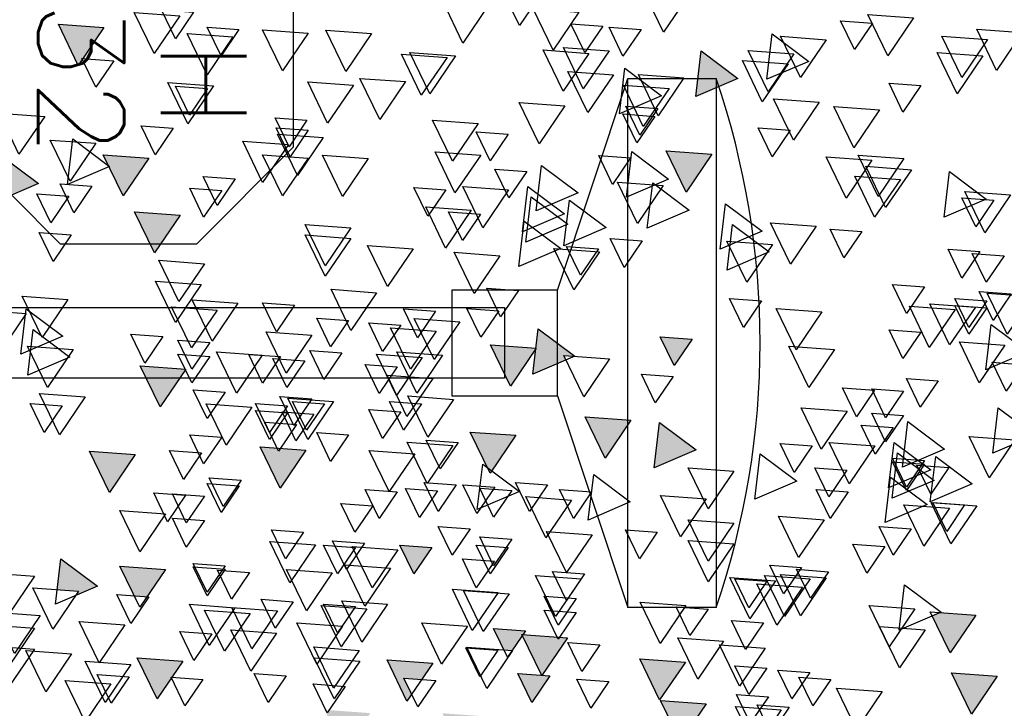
# Model space of a CAD drawing. Header units: millimetres. Extents: x 4617 to 4884, y 1258 to 1784.
# Tile 115 of 256: x 4726.584 to 4727.701, y 1391.06 to 1391.841. Entities that reach past the tile are written whole.
import ezdxf
from ezdxf.enums import TextEntityAlignment as Align

# ---------------------------------------------------------------- set-up
doc = ezdxf.new("R2010")
doc.units = ezdxf.units.MM
doc.header["$LTSCALE"] = 0.4
for name, color, linetype in [('00 AC - ABERTURAS ALUMINIO - HATCH', 254, 'Continuous'), ('00 AC - ABERTURAS ALUMINIO - TIPO', 3, 'Continuous'), ('A HERRERÍA', 4, 'Continuous'), ('A VEGETACIÓN', 253, 'Continuous'), ('LÁMINA', 1, 'Continuous')]:
    doc.layers.add(name, color=color, linetype=linetype)
doc.styles.add('ROMANS', font='romans', dxfattribs={"height": 2})

# ---------------------------------------------------------------- blocks, each defined once
blk = doc.blocks.new('ARB')
at = {"layer": 'LÁMINA'}
h = blk.add_hatch(color=254, dxfattribs=at)
h.paths.add_polyline_path([(3288.9164, 1398.6733), (3288.9133, 1398.6668), (3288.9457, 1398.619), (3288.974, 1398.6775)])
h.paths.add_polyline_path([(3288.9251, 1398.5926), (3288.9506, 1398.555), (3288.9704, 1398.596)])
h.paths.add_polyline_path([(3289.0814, 1398.658), (3289.1179, 1398.6043), (3289.1462, 1398.6627)])
h.paths.add_polyline_path([(3289.0175, 1398.5743), (3289.054, 1398.5206), (3289.0822, 1398.579)])
h.paths.add_polyline_path([(3288.9695, 1398.2943), (3289.006, 1398.2406), (3289.0261, 1398.2821), (3289.0252, 1398.2825), (3289.0268, 1398.2837), (3289.0343, 1398.299)])
h.paths.add_polyline_path([(3288.9247, 1398.2135), (3288.9612, 1398.1598), (3288.9895, 1398.2183)])
h.paths.add_polyline_path([(3288.9178, 1397.9953), (3288.9174, 1397.9944), (3288.9533, 1397.9415), (3288.9816, 1398)])
h.paths.add_polyline_path([(3288.9887, 1397.8739), (3289.0252, 1397.8202), (3289.0534, 1397.8787)])
h.paths.add_polyline_path([(3289.0421, 1397.6874), (3289.0737, 1397.6738), (3289.0693, 1397.6802), (3289.0993, 1397.6824), (3289.0941, 1397.7263)])
h.paths.add_polyline_path([(3288.9456, 1397.7112), (3288.972, 1397.6724), (3288.9899, 1397.6737), (3289.0103, 1397.7159)])
h.paths.add_polyline_path([(3288.9485, 1397.4959), (3288.985, 1397.4422), (3289.0121, 1397.4983), (3289.0107, 1397.5004)])
h.paths.add_polyline_path([(3288.921, 1397.5813), (3288.9365, 1397.5586), (3288.9379, 1397.5587), (3288.9373, 1397.5574), (3288.9575, 1397.5276), (3288.9858, 1397.5861)])
h.paths.add_polyline_path([(3289.2242, 1398.1156), (3289.2261, 1398.1148), (3289.2282, 1398.1149), (3289.2278, 1398.114), (3289.243, 1398.1075), (3289.2466, 1398.1102), (3289.2472, 1398.1057), (3289.2838, 1398.09), (3289.2761, 1398.1545)])
h.paths.add_polyline_path([(3289.1946, 1398.3774), (3289.2311, 1398.3237), (3289.2594, 1398.3822)])
h.paths.add_polyline_path([(3289.1257, 1398.2583), (3289.1854, 1398.2328), (3289.1777, 1398.2972)])
h.paths.add_polyline_path([(3289.033, 1398.4793), (3289.0628, 1398.4354), (3289.0644, 1398.4355), (3289.0637, 1398.4341), (3289.0695, 1398.4256), (3289.0977, 1398.4841)])
h.paths.add_polyline_path([(3288.6447, 1399.0621), (3288.6809, 1399.0089), (3288.6815, 1399.0089), (3288.7095, 1399.0669)])
h.paths.add_polyline_path([(3288.3059, 1398.802), (3288.3424, 1398.7483), (3288.3707, 1398.8068)])
h.paths.add_polyline_path([(3288.2314, 1398.7077), (3288.2679, 1398.654), (3288.2962, 1398.7125)])
h.paths.add_polyline_path([(3288.2609, 1398.7668), (3288.2974, 1398.7131), (3288.3257, 1398.7715)])
h.paths.add_polyline_path([(3288.2602, 1398.847), (3288.2967, 1398.7933), (3288.3249, 1398.8517)])
h.paths.add_polyline_path([(3288.2496, 1398.9396), (3288.2503, 1398.9384), (3288.2568, 1398.9389), (3288.254, 1398.9331), (3288.286, 1398.8859), (3288.3143, 1398.9444)])
h.paths.add_polyline_path([(3288.1337, 1398.4073), (3288.1934, 1398.3817), (3288.1857, 1398.4462)])
h.paths.add_polyline_path([(3288.1708, 1398.2997), (3288.2073, 1398.246), (3288.2356, 1398.3045)])
h.paths.add_polyline_path([(3288.1988, 1398.0378), (3288.2243, 1398.0002), (3288.2441, 1398.0411)])
h.paths.add_polyline_path([(3288.1928, 1397.8806), (3288.2524, 1397.8551), (3288.2448, 1397.9195)])
h.paths.add_polyline_path([(3288.2855, 1397.9228), (3288.322, 1397.8691), (3288.3502, 1397.9276)])
h.paths.add_polyline_path([(3288.1787, 1397.5208), (3288.2096, 1397.4754), (3288.2196, 1397.4762), (3288.2435, 1397.5256)])
h.paths.add_polyline_path([(3288.2196, 1397.4762), (3288.2152, 1397.4671), (3288.2096, 1397.4754), (3288.2026, 1397.4749), (3288.2391, 1397.4212), (3288.2673, 1397.4797)])
h.paths.add_polyline_path([(3288.2082, 1397.5799), (3288.2447, 1397.5262), (3288.273, 1397.5847)])
h.paths.add_polyline_path([(3288.3017, 1397.4027), (3288.3382, 1397.349), (3288.3659, 1397.4062), (3288.3651, 1397.4074)])
h.paths.add_polyline_path([(3287.974, 1396.8871), (3288.0105, 1396.8334), (3288.0387, 1396.8918)])
h = blk.add_hatch(color=254, dxfattribs=at)
h.paths.add_polyline_path([(3288.4123, 1397.5612), (3288.412, 1397.5607), (3288.4117, 1397.5611), (3288.4005, 1397.5603), (3288.4261, 1397.5227), (3288.4458, 1397.5636)])
h.paths.add_polyline_path([(3288.3901, 1397.6154), (3288.3886, 1397.6125), (3288.3868, 1397.6152), (3288.3755, 1397.6144), (3288.4117, 1397.5611), (3288.4123, 1397.5612), (3288.4395, 1397.6176), (3288.4386, 1397.619)])
h.paths.add_polyline_path([(3288.435, 1397.6243), (3288.4386, 1397.619), (3288.4403, 1397.6191), (3288.4395, 1397.6176), (3288.4541, 1397.5961), (3288.4655, 1397.597), (3288.4803, 1397.6276)])
h.paths.add_polyline_path([(3288.488, 1397.5026), (3288.5245, 1397.4489), (3288.5527, 1397.5073)])
h.paths.add_polyline_path([(3288.5474, 1397.3997), (3288.5729, 1397.3622), (3288.5927, 1397.4031)])
h.paths.add_polyline_path([(3288.518, 1397.3619), (3288.5435, 1397.3243), (3288.5633, 1397.3652)])
h.paths.add_polyline_path([(3288.4288, 1397.4007), (3288.4279, 1397.3989), (3288.4633, 1397.3469), (3288.4915, 1397.4054)])
h.paths.add_polyline_path([(3288.4346, 1397.324), (3288.4711, 1397.2703), (3288.4964, 1397.3226), (3288.4926, 1397.3282)])
h.paths.add_polyline_path([(3288.4153, 1397.2521), (3288.4365, 1397.2209), (3288.4442, 1397.2214), (3288.4606, 1397.2554)])
h.paths.add_polyline_path([(3288.4365, 1397.2209), (3288.4014, 1397.2183), (3288.4168, 1397.1956), (3288.4183, 1397.1957), (3288.4176, 1397.1943), (3288.4379, 1397.1646), (3288.4661, 1397.223), (3288.4442, 1397.2214), (3288.4408, 1397.2145)])
h.paths.add_polyline_path([(3288.5744, 1397.2864), (3288.6341, 1397.2609), (3288.6264, 1397.3253)])
h.paths.add_polyline_path([(3288.5527, 1397.2157), (3288.5892, 1397.162), (3288.6174, 1397.2204)])
h.paths.add_polyline_path([(3288.6265, 1397.2107), (3288.663, 1397.157), (3288.6912, 1397.2155)])
h.paths.add_polyline_path([(3288.6367, 1397.393), (3288.6623, 1397.3554), (3288.682, 1397.3963)])
h.paths.add_polyline_path([(3288.5822, 1397.4833), (3288.5917, 1397.4693), (3288.6033, 1397.4701), (3288.5983, 1397.4597), (3288.6187, 1397.4296), (3288.6469, 1397.4881)])
h.paths.add_polyline_path([(3288.5667, 1397.5783), (3288.5823, 1397.5553), (3288.6076, 1397.5572), (3288.5965, 1397.5344), (3288.6032, 1397.5246), (3288.6314, 1397.583)])
h.paths.add_polyline_path([(3288.5678, 1397.7424), (3288.5934, 1397.7048), (3288.6131, 1397.7458)])
h.paths.add_polyline_path([(3288.6553, 1397.5075), (3288.6918, 1397.4538), (3288.72, 1397.5123), (3288.7184, 1397.5121), (3288.7164, 1397.508), (3288.7138, 1397.5118)])
h.paths.add_polyline_path([(3288.7063, 1397.2857), (3288.6953, 1397.2775), (3288.7182, 1397.2438), (3288.7306, 1397.2385), (3288.7337, 1397.2448), (3288.7286, 1397.2874)])
h.paths.add_polyline_path([(3288.7438, 1397.3814), (3288.7803, 1397.3277), (3288.8086, 1397.3861)])
h.paths.add_polyline_path([(3288.7286, 1397.2874), (3288.7337, 1397.2448), (3288.7552, 1397.2893)])
h.paths.add_polyline_path([(3288.7873, 1397.8832), (3288.7853, 1397.879), (3288.7826, 1397.8829), (3288.7468, 1397.8803), (3288.7833, 1397.8266), (3288.8116, 1397.885)])
h.paths.add_polyline_path([(3288.4486, 1397.9013), (3288.4829, 1397.8509), (3288.4889, 1397.8554), (3288.5134, 1397.906)])
h.paths.add_polyline_path([(3288.4203, 1398.0248), (3288.4204, 1398.0239), (3288.4563, 1397.9711), (3288.4846, 1398.0295)])
h.paths.add_polyline_path([(3288.4198, 1398.0247), (3288.4203, 1398.0248), (3288.417, 1398.0524), (3288.365, 1398.0135), (3288.3657, 1398.0132), (3288.3805, 1398.0143), (3288.3775, 1398.0082), (3288.4247, 1397.988), (3288.4204, 1398.0239)])
h.paths.add_polyline_path([(3287.7961, 1397.6465), (3287.8326, 1397.5928), (3287.8579, 1397.6451), (3287.8461, 1397.6502)])
h.paths.add_polyline_path([(3287.7658, 1397.5598), (3287.8023, 1397.5061), (3287.8306, 1397.5645)])
h.paths.add_polyline_path([(3287.7666, 1397.4438), (3287.8263, 1397.4182), (3287.8186, 1397.4827)])
h.paths.add_polyline_path([(3287.804, 1397.4041), (3287.8405, 1397.3504), (3287.8688, 1397.4089)])
h.paths.add_polyline_path([(3287.8362, 1397.335), (3287.8727, 1397.2813), (3287.901, 1397.3397)])
h.paths.add_polyline_path([(3287.9241, 1397.4585), (3287.9793, 1397.4349), (3287.9589, 1397.4649), (3287.9798, 1397.4665), (3287.9761, 1397.4974), (3287.9692, 1397.4923), (3287.9655, 1397.4845), (3287.9632, 1397.4878)])
h.paths.add_polyline_path([(3287.9153, 1397.2612), (3287.9189, 1397.2559), (3287.9206, 1397.2561), (3287.9199, 1397.2545), (3287.9344, 1397.2331), (3287.9458, 1397.2339), (3287.9606, 1397.2646)])
h.paths.add_polyline_path([(3287.8559, 1397.2513), (3287.8921, 1397.1981), (3287.8926, 1397.1981), (3287.9199, 1397.2545), (3287.9189, 1397.2559)])
h.paths.add_polyline_path([(3287.8926, 1397.1981), (3287.8924, 1397.1976), (3287.8921, 1397.1981), (3287.8809, 1397.1973), (3287.9064, 1397.1597), (3287.9262, 1397.2006)])
h.paths.add_polyline_path([(3287.8109, 1397.0952), (3287.8455, 1397.0443), (3287.8468, 1397.0444), (3287.8462, 1397.0432), (3287.8474, 1397.0415), (3287.8756, 1397.1)])
h.paths.add_polyline_path([(3287.0826, 1397.9517), (3287.1191, 1397.898), (3287.1474, 1397.9564)])
h.paths.add_polyline_path([(3287.1466, 1398.0797), (3287.1831, 1398.026), (3287.2113, 1398.0844)])
h.paths.add_polyline_path([(3287.1417, 1398.2569), (3287.1782, 1398.2032), (3287.2064, 1398.2616)])
h.paths.add_polyline_path([(3287.3659, 1398.1825), (3287.4024, 1398.1288), (3287.4306, 1398.1873)])
h.paths.add_polyline_path([(3287.4232, 1398.1226), (3287.4488, 1398.085), (3287.4686, 1398.1259)])
h.paths.add_polyline_path([(3287.5135, 1398.0684), (3287.5732, 1398.0428), (3287.5655, 1398.1073)])
h.paths.add_polyline_path([(3287.5226, 1398.2654), (3287.522, 1398.2642), (3287.5578, 1398.2116), (3287.586, 1398.27)])
h.paths.add_polyline_path([(3287.4792, 1398.3049), (3287.5157, 1398.2512), (3287.522, 1398.2642), (3287.5213, 1398.2653), (3287.5226, 1398.2654), (3287.5424, 1398.3064), (3287.5403, 1398.3094)])
h.paths.add_polyline_path([(3287.5058, 1398.3602), (3287.5403, 1398.3094), (3287.5438, 1398.3096), (3287.5705, 1398.365)])
h.paths.add_polyline_path([(3287.4134, 1398.3786), (3287.439, 1398.341), (3287.4587, 1398.3819)])
h.paths.add_polyline_path([(3287.3589, 1398.8067), (3287.3954, 1398.753), (3287.4237, 1398.8115)])
h.paths.add_polyline_path([(3287.4763, 1398.7343), (3287.5128, 1398.6806), (3287.5299, 1398.716), (3287.5217, 1398.728), (3287.5297, 1398.7286), (3287.5235, 1398.7378)])
h.paths.add_polyline_path([(3287.477, 1398.6689), (3287.5135, 1398.6152), (3287.5418, 1398.6736)])
h.paths.add_polyline_path([(3287.309, 1398.5916), (3287.3394, 1398.5467), (3287.3442, 1398.5471), (3287.3421, 1398.5428), (3287.3455, 1398.5379), (3287.3737, 1398.5963)])
h.paths.add_polyline_path([(3287.2753, 1397.4383), (3287.3118, 1397.3847), (3287.3268, 1397.4158), (3287.3139, 1397.4349), (3287.3368, 1397.4365), (3287.34, 1397.4431)])
h.paths.add_polyline_path([(3287.2844, 1397.0411), (3287.3209, 1396.9874), (3287.3491, 1397.0459)])
h.paths.add_polyline_path([(3287.4861, 1397.0608), (3287.5226, 1397.0071), (3287.5509, 1397.0655)])
h.paths.add_polyline_path([(3287.5599, 1397.0755), (3287.5964, 1397.0219), (3287.6247, 1397.0803)])
h.paths.add_polyline_path([(3287.5058, 1397.1297), (3287.5423, 1397.076), (3287.5636, 1397.1202), (3287.5547, 1397.1333)])
at = {"layer": 'LÁMINA', "color": 254, "elevation": -10}
for points in [[(3288.407, 1398.536), (3288.4435, 1398.4823), (3288.4718, 1398.5407)], [(3288.2026, 1398.5264), (3288.2391, 1398.4727), (3288.2673, 1398.5311)], [(3288.4873, 1398.5108), (3288.5238, 1398.4571), (3288.552, 1398.5156)], [(3287.8847, 1398.4931), (3287.9212, 1398.4394), (3287.9494, 1398.4979)], [(3288.3593, 1398.501), (3288.3958, 1398.4473), (3288.4241, 1398.5058)], [(3288.9059, 1398.5011), (3288.9315, 1398.4635), (3288.9512, 1398.5044)], [(3288.9252, 1398.4961), (3288.9617, 1398.4424), (3288.99, 1398.5008)], [(3287.9429, 1398.4857), (3287.9684, 1398.4481), (3287.9882, 1398.489)], [(3288.3253, 1398.4814), (3288.3508, 1398.4438), (3288.3706, 1398.4847)], [(3289.033, 1398.4793), (3289.0695, 1398.4256), (3289.0977, 1398.4841)], [(3287.7302, 1398.4722), (3287.7667, 1398.4185), (3287.7949, 1398.477)], [(3288.0851, 1398.4703), (3288.0332, 1398.4314), (3288.0928, 1398.4059)], [(3288.2711, 1398.4765), (3288.2967, 1398.4389), (3288.3165, 1398.4798)], [(3288.6533, 1398.4709), (3288.6898, 1398.4172), (3288.7181, 1398.4757)], [(3288.7432, 1398.4715), (3288.7796, 1398.4178), (3288.8079, 1398.4762)], [(3288.8415, 1398.4766), (3288.867, 1398.439), (3288.8868, 1398.4799)], [(3288.8415, 1398.4766), (3288.867, 1398.439), (3288.8868, 1398.4799)], [(3288.8502, 1398.466), (3288.8867, 1398.4123), (3288.9149, 1398.4708)], [(3287.7794, 1398.4624), (3287.8159, 1398.4087), (3287.8442, 1398.4672)], [(3288.0084, 1398.4621), (3288.0449, 1398.4085), (3288.0732, 1398.4669)], [(3287.7863, 1398.439), (3287.8228, 1398.3853), (3287.851, 1398.4437)], [(3288.0543, 1398.4419), (3288.0908, 1398.3882), (3288.119, 1398.4467)], [(3288.1857, 1398.4462), (3288.1337, 1398.4073), (3288.1934, 1398.3817)], [(3288.3165, 1398.4462), (3288.353, 1398.3925), (3288.3812, 1398.451)], [(3288.3453, 1398.4427), (3288.3818, 1398.389), (3288.41, 1398.4475)], [(3288.5344, 1398.4392), (3288.5709, 1398.3855), (3288.5991, 1398.444)], [(3288.5463, 1398.437), (3288.5828, 1398.3833), (3288.6111, 1398.4418)], [(3288.0626, 1398.4277), (3288.0991, 1398.374), (3288.1273, 1398.4325)], [(3289.0191, 1398.4322), (3289.0446, 1398.3946), (3289.0644, 1398.4355)], [(3288.2102, 1398.408), (3288.2467, 1398.3543), (3288.2749, 1398.4128)], [(3288.294, 1398.4216), (3288.242, 1398.3827), (3288.3017, 1398.3571)], [(3288.3101, 1398.4124), (3288.3466, 1398.3587), (3288.3749, 1398.4172)], [(3287.874, 1398.3971), (3287.8996, 1398.3595), (3287.9193, 1398.4004)], [(3288.6054, 1398.4026), (3288.6419, 1398.3489), (3288.6701, 1398.4073)], [(3288.6792, 1398.3976), (3288.7157, 1398.3439), (3288.7439, 1398.4024)], [(3288.8775, 1398.3966), (3288.914, 1398.3429), (3288.9423, 1398.4014)], [(3288.2314, 1398.3927), (3288.2679, 1398.339), (3288.2962, 1398.3975)], [(3288.8862, 1398.3928), (3288.9118, 1398.3552), (3288.9315, 1398.3961)], [(3288.0183, 1398.3736), (3288.0548, 1398.3199), (3288.083, 1398.3783)], [(3288.379, 1398.3681), (3288.4155, 1398.3144), (3288.4438, 1398.3729)], [(3287.9327, 1398.3625), (3287.9692, 1398.3088), (3287.9974, 1398.3673)], [(3288.2472, 1398.3645), (3288.2728, 1398.3269), (3288.2926, 1398.3678)], [(3288.2515, 1398.3534), (3288.277, 1398.3158), (3288.2968, 1398.3568)], [(3289.1171, 1398.3533), (3289.1536, 1398.2996), (3289.1819, 1398.3581)], [(3288.502, 1398.3435), (3288.5385, 1398.2898), (3288.5668, 1398.3482)], [(3288.745, 1398.3478), (3288.7705, 1398.3103), (3288.7903, 1398.3512)], [(3288.0595, 1398.3337), (3288.0851, 1398.2961), (3288.1049, 1398.3371)], [(3288.4596, 1398.3282), (3288.4851, 1398.2906), (3288.5049, 1398.3315)], [(3288.7435, 1398.3337), (3288.7691, 1398.2961), (3288.7888, 1398.3371)], [(3288.9349, 1398.3367), (3288.9605, 1398.2991), (3288.9802, 1398.34)], [(3288.7222, 1398.3233), (3288.7587, 1398.2696), (3288.787, 1398.328)], [(3288.7714, 1398.3134), (3288.8079, 1398.2597), (3288.8362, 1398.3182)], [(3289.0772, 1398.3214), (3289.0252, 1398.2825), (3289.0849, 1398.2569)], [(3289.0447, 1398.3152), (3289.0812, 1398.2615), (3289.1095, 1398.3199)], [(3288.1708, 1398.2997), (3288.2073, 1398.246), (3288.2356, 1398.3045)], [(3288.2841, 1398.3035), (3288.2321, 1398.2646), (3288.2918, 1398.239)], [(3288.4986, 1398.2985), (3288.5351, 1398.2448), (3288.5633, 1398.3033)], [(3287.8982, 1398.2936), (3287.9347, 1398.2399), (3287.963, 1398.2984)], [(3287.9437, 1398.2913), (3287.9802, 1398.2376), (3288.0085, 1398.2961)], [(3288.2859, 1398.2944), (3288.3114, 1398.2568), (3288.3312, 1398.2977)], [(3288.6583, 1398.2937), (3288.6948, 1398.24), (3288.723, 1398.2985)], [(3288.7432, 1398.2943), (3288.7796, 1398.2406), (3288.8079, 1398.299)], [(3288.9695, 1398.2943), (3289.006, 1398.2406), (3289.0343, 1398.299)], [(3289.1777, 1398.2972), (3289.1257, 1398.2583), (3289.1854, 1398.2328)], [(3287.8334, 1398.2751), (3287.7814, 1398.2362), (3287.8411, 1398.2107)], [(3287.8876, 1398.2778), (3287.9241, 1398.2241), (3287.9523, 1398.2826)], [(3288.4121, 1398.2838), (3288.3601, 1398.2449), (3288.4198, 1398.2193)], [(3288.4329, 1398.2753), (3288.4585, 1398.2377), (3288.4783, 1398.2786)], [(3287.9032, 1398.2641), (3287.9397, 1398.2104), (3287.9679, 1398.2688)], [(3288.2546, 1398.2592), (3288.2026, 1398.2203), (3288.2623, 1398.1947)], [(3288.2397, 1398.2554), (3288.2762, 1398.2017), (3288.3045, 1398.2602)], [(3288.8469, 1398.2648), (3288.8724, 1398.2272), (3288.8922, 1398.2682)], [(3287.7469, 1398.2421), (3287.7834, 1398.1884), (3287.8117, 1398.2468)], [(3288.4317, 1398.2542), (3288.3798, 1398.2153), (3288.4394, 1398.1898)], [(3288.4592, 1398.2493), (3288.4957, 1398.1956), (3288.5239, 1398.2541)], [(3288.5481, 1398.2494), (3288.5737, 1398.2118), (3288.5935, 1398.2527)], [(3288.866, 1398.2481), (3288.8916, 1398.2105), (3288.9114, 1398.2514)], [(3289.0501, 1398.2543), (3289.0756, 1398.2167), (3289.0954, 1398.2577)], [(3287.7707, 1398.2346), (3287.7962, 1398.197), (3287.816, 1398.238)], [(3288.3727, 1398.2346), (3288.3207, 1398.1957), (3288.3804, 1398.1701)], [(3288.4268, 1398.2395), (3288.3748, 1398.2006), (3288.4345, 1398.175)], [(3289.0831, 1398.2402), (3289.1086, 1398.2026), (3289.1284, 1398.2435)], [(3288.1513, 1398.2296), (3288.0993, 1398.1907), (3288.159, 1398.1652)], [(3288.4989, 1398.2149), (3288.5245, 1398.1774), (3288.5443, 1398.2183)], [(3288.5119, 1398.2204), (3288.5484, 1398.1667), (3288.5766, 1398.2252)], [(3288.9247, 1398.2135), (3288.9612, 1398.1598), (3288.9895, 1398.2183)], [(3288.4367, 1398.205), (3288.3847, 1398.1661), (3288.4444, 1398.1406)], [(3287.9577, 1398.1903), (3287.9832, 1398.1528), (3288.003, 1398.1937)], [(3288.0225, 1398.1978), (3288.059, 1398.1441), (3288.0872, 1398.2025)], [(3288.1414, 1398.2001), (3288.0894, 1398.1612), (3288.1491, 1398.1356)], [(3288.6829, 1398.1953), (3288.7194, 1398.1416), (3288.7476, 1398.2)], [(3288.0845, 1398.172), (3288.121, 1398.1183), (3288.1492, 1398.1767)], [(3288.2696, 1398.1768), (3288.2952, 1398.1392), (3288.3149, 1398.1801)], [(3288.6829, 1398.1805), (3288.7194, 1398.1268), (3288.7476, 1398.1853)], [(3289.0796, 1398.1854), (3289.1051, 1398.1478), (3289.1249, 1398.1887)], [(3287.7903, 1398.1617), (3287.8159, 1398.1242), (3287.8356, 1398.1651)], [(3287.7903, 1398.1617), (3287.8159, 1398.1242), (3287.8356, 1398.1651)], [(3288.3298, 1398.1614), (3288.3663, 1398.1077), (3288.3946, 1398.1661)], [(3288.3316, 1398.1657), (3288.3572, 1398.1281), (3288.377, 1398.1691)], [(3288.5943, 1398.1658), (3288.6308, 1398.1121), (3288.659, 1398.1705)], [(3287.7559, 1398.1559), (3287.7815, 1398.1183), (3287.8012, 1398.1592)], [(3288.4713, 1398.1559), (3288.5078, 1398.1022), (3288.536, 1398.1607)], [(3288.8903, 1398.1446), (3288.9268, 1398.0909), (3288.955, 1398.1494)], [(3288.8952, 1398.1151), (3288.9317, 1398.0614), (3288.9599, 1398.1199)], [(3287.7461, 1398.1017), (3287.7716, 1398.0642), (3287.7914, 1398.1051)], [(3287.8691, 1398.1116), (3287.8946, 1398.074), (3287.9144, 1398.1149)], [(3288.4448, 1398.1067), (3288.4704, 1398.0691), (3288.4901, 1398.11)], [(3288.6462, 1398.1035), (3288.6827, 1398.0498), (3288.7109, 1398.1083)], [(3287.7154, 1398.0982), (3287.7519, 1398.0445), (3287.7802, 1398.1029)], [(3287.7805, 1398.0919), (3287.8061, 1398.0543), (3287.8258, 1398.0952)], [(3288.1004, 1398.0919), (3288.1259, 1398.0543), (3288.1457, 1398.0952)], [(3288.843, 1398.0887), (3288.8795, 1398.035), (3288.9077, 1398.0935)], [(3289.0841, 1398.0937), (3289.1206, 1398.04), (3289.1489, 1398.0984)], [(3287.7805, 1398.082), (3287.8061, 1398.0445), (3287.8258, 1398.0854)], [(3287.7968, 1398.0831), (3287.8333, 1398.0295), (3287.8616, 1398.0879)], [(3287.8256, 1398.0797), (3287.8621, 1398.026), (3287.8904, 1398.0844)], [(3288.0147, 1398.0762), (3288.0512, 1398.0225), (3288.0795, 1398.0809)], [(3288.4729, 1398.0778), (3288.4984, 1398.0402), (3288.5182, 1398.0811)], [(3288.5629, 1398.0771), (3288.5884, 1398.0395), (3288.6082, 1398.0805)], [(3288.7627, 1398.0857), (3288.7882, 1398.0481), (3288.808, 1398.089)], [(3288.8725, 1398.0789), (3288.909, 1398.0252), (3288.9373, 1398.0836)], [(3289.1433, 1398.0807), (3289.0913, 1398.0418), (3289.151, 1398.0162)], [(3289.1432, 1398.074), (3289.1797, 1398.0203), (3289.2079, 1398.0787)], [(3288.5281, 1398.0623), (3288.5646, 1398.0086), (3288.5928, 1398.067)], [(3288.6859, 1398.0642), (3288.7115, 1398.0266), (3288.7312, 1398.0675)], [(3287.7743, 1398.0585), (3287.7223, 1398.0196), (3287.782, 1397.9941)], [(3287.874, 1398.0476), (3287.8996, 1398.01), (3287.9193, 1398.0509)], [(3288.417, 1398.0524), (3288.365, 1398.0135), (3288.4247, 1397.988)], [(3288.5618, 1398.0489), (3288.5983, 1397.9952), (3288.6265, 1398.0537)], [(3288.6121, 1398.0574), (3288.6377, 1398.0199), (3288.6574, 1398.0608)], [(3289.1334, 1398.0511), (3289.0815, 1398.0122), (3289.1411, 1397.9867)], [(3288.1988, 1398.0378), (3288.2243, 1398.0002), (3288.2441, 1398.0411)], [(3288.7382, 1398.0432), (3288.7747, 1397.9895), (3288.803, 1398.048)], [(3288.8827, 1398.0328), (3288.9083, 1397.9952), (3288.9281, 1398.0362)], [(3288.9497, 1398.0414), (3288.9752, 1398.0038), (3288.995, 1398.0447)], [(3287.7548, 1398.0292), (3287.7913, 1397.9756), (3287.8195, 1398.034)], [(3287.9967, 1398.0229), (3288.0331, 1397.9692), (3288.0614, 1398.0277)], [(3288.4198, 1398.0247), (3288.4563, 1397.9711), (3288.4846, 1398.0295)], [(3288.6958, 1398.0181), (3288.7213, 1397.9805), (3288.7411, 1398.0214)], [(3289.0765, 1398.023), (3289.113, 1397.9693), (3289.1413, 1398.0278)], [(3288.3158, 1398.0096), (3288.3523, 1397.9559), (3288.3805, 1398.0143)], [(3288.5527, 1398.0149), (3288.5892, 1397.9612), (3288.6174, 1398.0197)], [(3288.5815, 1398.0114), (3288.618, 1397.9577), (3288.6462, 1398.0162)], [(3288.7479, 1398.0069), (3288.7735, 1397.9693), (3288.7933, 1398.0102)], [(3288.7824, 1398.0128), (3288.8079, 1397.9752), (3288.8277, 1398.0161)], [(3288.7824, 1398.0128), (3288.8079, 1397.9752), (3288.8277, 1398.0161)], [(3288.8086, 1398.0149), (3288.845, 1397.9612), (3288.8733, 1398.0197)], [(3288.8827, 1398.0131), (3288.9083, 1397.9756), (3288.9281, 1398.0165)], [(3287.7276, 1398.0014), (3287.7531, 1397.9638), (3287.7729, 1398.0048)], [(3288.617, 1397.9984), (3288.6426, 1397.9608), (3288.6624, 1398.0017)], [(3288.9168, 1397.9952), (3288.9533, 1397.9415), (3288.9816, 1398)], [(3287.8494, 1397.9787), (3287.8749, 1397.9411), (3287.8947, 1397.982)], [(3288.2253, 1397.9848), (3288.2509, 1397.9472), (3288.2706, 1397.9881)], [(3288.5667, 1397.9819), (3288.6032, 1397.9282), (3288.6314, 1397.9866)], [(3287.8986, 1397.9639), (3287.9242, 1397.9263), (3287.9439, 1397.9673)], [(3287.9399, 1397.9651), (3287.9655, 1397.9275), (3287.9852, 1397.9684)], [(3288.8611, 1397.9626), (3288.8867, 1397.925), (3288.9064, 1397.9659)], [(3288.5372, 1397.9523), (3288.5737, 1397.8987), (3288.6019, 1397.9571)], [(3288.7075, 1397.9492), (3288.744, 1397.8955), (3288.7722, 1397.9539)], [(3288.7381, 1397.9528), (3288.7636, 1397.9152), (3288.7834, 1397.9561)], [(3289.0595, 1397.9558), (3289.096, 1397.9021), (3289.1243, 1397.9606)], [(3287.7645, 1397.9404), (3287.7125, 1397.9015), (3287.7722, 1397.876)], [(3287.9789, 1397.9355), (3288.0154, 1397.8818), (3288.0437, 1397.9402)], [(3288.5826, 1397.9461), (3288.6081, 1397.9085), (3288.6279, 1397.9494)], [(3288.6121, 1397.9344), (3288.6377, 1397.8968), (3288.6574, 1397.9377)], [(3288.7203, 1397.9461), (3288.7459, 1397.9085), (3288.7657, 1397.9494)], [(3288.7725, 1397.9429), (3288.7981, 1397.9053), (3288.8179, 1397.9462)], [(3288.8233, 1397.9411), (3288.8598, 1397.8874), (3288.8881, 1397.9458)], [(3289.0924, 1397.9429), (3289.1179, 1397.9053), (3289.1377, 1397.9462)], [(3287.8986, 1397.9295), (3287.9242, 1397.8919), (3287.9439, 1397.9328)], [(3288.2855, 1397.9228), (3288.322, 1397.8691), (3288.3502, 1397.9276)], [(3288.7351, 1397.9313), (3288.7607, 1397.8937), (3288.7804, 1397.9347)], [(3288.7725, 1397.9331), (3288.7981, 1397.8955), (3288.8179, 1397.9364)], [(3287.8924, 1397.9207), (3287.8404, 1397.8818), (3287.9001, 1397.8563)], [(3287.9133, 1397.9122), (3287.9388, 1397.8746), (3287.9586, 1397.9156)], [(3288.2448, 1397.9195), (3288.1928, 1397.8806), (3288.2524, 1397.8551)], [(3288.7597, 1397.9166), (3288.7853, 1397.879), (3288.805, 1397.9199)], [(3287.7408, 1397.8949), (3287.7773, 1397.8412), (3287.8055, 1397.8997)], [(3288.4486, 1397.9013), (3288.4851, 1397.8476), (3288.5134, 1397.906)], [(3288.6859, 1397.9018), (3288.7115, 1397.8642), (3288.7312, 1397.9051)], [(3288.866, 1397.8986), (3288.8916, 1397.861), (3288.9114, 1397.9019)], [(3287.9121, 1397.8912), (3287.8601, 1397.8523), (3287.9198, 1397.8267)], [(3287.9395, 1397.8863), (3287.976, 1397.8326), (3288.0043, 1397.891)], [(3288.0285, 1397.8864), (3288.054, 1397.8488), (3288.0738, 1397.8897)], [(3288.5304, 1397.8913), (3288.5559, 1397.8537), (3288.5757, 1397.8946)], [(3288.5379, 1397.8869), (3288.5744, 1397.8332), (3288.6027, 1397.8917)], [(3288.7468, 1397.8803), (3288.7833, 1397.8266), (3288.8116, 1397.885)], [(3287.853, 1397.8715), (3287.8011, 1397.8326), (3287.8607, 1397.807)], [(3287.9072, 1397.8764), (3287.8552, 1397.8375), (3287.9149, 1397.812)], [(3287.8691, 1397.8655), (3287.8946, 1397.8279), (3287.9144, 1397.8688)], [(3288.1021, 1397.8752), (3288.0501, 1397.8363), (3288.1097, 1397.8108)], [(3288.5921, 1397.8752), (3288.6286, 1397.8215), (3288.6568, 1397.88)], [(3288.8945, 1397.8765), (3288.9201, 1397.8389), (3288.9399, 1397.8798)], [(3288.9887, 1397.8739), (3289.0252, 1397.8202), (3289.0534, 1397.8787)], [(3287.8346, 1397.8556), (3287.8602, 1397.818), (3287.88, 1397.859)], [(3287.8691, 1397.8606), (3287.8946, 1397.823), (3287.9144, 1397.8639)], [(3287.9793, 1397.8519), (3288.0048, 1397.8143), (3288.0246, 1397.8552)], [(3288.1394, 1397.8506), (3288.1758, 1397.7969), (3288.2041, 1397.8554)], [(3288.4957, 1397.8605), (3288.4437, 1397.8216), (3288.5034, 1397.796)], [(3287.917, 1397.842), (3287.865, 1397.8031), (3287.9247, 1397.7775)], [(3288.3382, 1397.8457), (3288.2863, 1397.8068), (3288.3459, 1397.7812)], [(3288.8384, 1397.8378), (3288.864, 1397.8002), (3288.8838, 1397.8411)], [(3288.4037, 1397.8311), (3288.4293, 1397.7935), (3288.4491, 1397.8344)], [(3288.4546, 1397.823), (3288.4802, 1397.7854), (3288.5, 1397.8264)], [(3288.4785, 1397.828), (3288.504, 1397.7904), (3288.5238, 1397.8313)], [(3288.5334, 1397.831), (3288.5589, 1397.7934), (3288.5787, 1397.8344)], [(3288.5599, 1397.8224), (3288.5855, 1397.7848), (3288.6053, 1397.8257)], [(3288.8414, 1397.8297), (3288.867, 1397.7921), (3288.8868, 1397.833)], [(3287.9773, 1397.8212), (3288.0029, 1397.7836), (3288.0227, 1397.8245)], [(3288.1787, 1397.8112), (3288.2152, 1397.7575), (3288.2435, 1397.816)], [(3288.3415, 1397.8212), (3288.367, 1397.7836), (3288.3868, 1397.8245)], [(3288.3699, 1397.8096), (3288.4064, 1397.7559), (3288.4346, 1397.8144)], [(3288.617, 1397.8212), (3288.6426, 1397.7836), (3288.6624, 1397.8245)], [(3288.8906, 1397.8149), (3288.9162, 1397.7774), (3288.936, 1397.8183)], [(3288.9172, 1397.8163), (3288.9427, 1397.7787), (3288.9625, 1397.8196)], [(3287.7949, 1397.8014), (3287.8314, 1397.7477), (3287.8597, 1397.8062)], [(3287.812, 1397.8027), (3287.8375, 1397.7651), (3287.8573, 1397.806)], [(3287.8335, 1397.7979), (3287.87, 1397.7442), (3287.8983, 1397.8027)], [(3288.6515, 1397.8015), (3288.677, 1397.7639), (3288.6968, 1397.8048)], [(3288.0114, 1397.7817), (3288.0479, 1397.728), (3288.0762, 1397.7865)], [(3288.8906, 1397.7805), (3288.9162, 1397.7429), (3288.936, 1397.7838)], [(3288.9456, 1397.7899), (3288.9821, 1397.7362), (3289.0103, 1397.7947)], [(3287.888, 1397.7689), (3287.9136, 1397.7313), (3287.9333, 1397.7722)], [(3288.1394, 1397.7768), (3288.1758, 1397.7231), (3288.2041, 1397.7815)], [(3288.5137, 1397.7689), (3288.5392, 1397.7313), (3288.559, 1397.7722)], [(3288.248, 1397.764), (3288.2735, 1397.7264), (3288.2933, 1397.7673)], [(3288.3403, 1397.7604), (3288.3768, 1397.7067), (3288.4051, 1397.7651)], [(3288.4546, 1397.7541), (3288.4802, 1397.7165), (3288.5, 1397.7575)], [(3288.7499, 1397.764), (3288.7754, 1397.7264), (3288.7952, 1397.7673)], [(3287.9252, 1397.7436), (3287.9507, 1397.706), (3287.9705, 1397.7469)], [(3288.1394, 1397.7473), (3288.1758, 1397.6936), (3288.2041, 1397.752)], [(3288.4596, 1397.7424), (3288.4851, 1397.7048), (3288.5049, 1397.7458)], [(3288.5678, 1397.7424), (3288.5934, 1397.7048), (3288.6131, 1397.7458)], [(3288.6159, 1397.7388), (3288.6524, 1397.6851), (3288.6807, 1397.7436)], [(3288.6633, 1397.7485), (3288.6888, 1397.7109), (3288.7086, 1397.7519)], [(3288.6761, 1397.7424), (3288.7016, 1397.7048), (3288.7214, 1397.7458)], [(3288.7328, 1397.7459), (3288.7693, 1397.6922), (3288.7976, 1397.7507)], [(3288.0433, 1397.7141), (3288.0688, 1397.6765), (3288.0886, 1397.7174)], [(3288.4792, 1397.7227), (3288.5048, 1397.6851), (3288.5246, 1397.7261)], [(3288.6265, 1397.7128), (3288.663, 1397.6591), (3288.6912, 1397.7176)], [(3288.8611, 1397.7165), (3288.8867, 1397.6789), (3288.9064, 1397.7198)], [(3288.8611, 1397.7116), (3288.8867, 1397.674), (3288.9064, 1397.7149)], [(3288.9456, 1397.7112), (3288.9821, 1397.6575), (3289.0103, 1397.7159)], [(3289.0941, 1397.7263), (3289.0421, 1397.6874), (3289.1018, 1397.6618)], [(3288.0052, 1397.708), (3288.0307, 1397.6705), (3288.0505, 1397.7114)], [(3288.0084, 1397.6992), (3288.0449, 1397.6455), (3288.0732, 1397.704)], [(3288.0311, 1397.698), (3288.0676, 1397.6443), (3288.0958, 1397.7028)], [(3288.3513, 1397.7049), (3288.3768, 1397.6673), (3288.3966, 1397.7082)], [(3288.3559, 1397.698), (3288.3924, 1397.6443), (3288.4206, 1397.7028)], [(3288.7094, 1397.7062), (3288.7459, 1397.6525), (3288.7741, 1397.711)], [(3288.8267, 1397.7067), (3288.8522, 1397.6691), (3288.872, 1397.71)], [(3289.1314, 1397.7016), (3289.1679, 1397.6479), (3289.1961, 1397.7064)], [(3287.8973, 1397.6894), (3287.8453, 1397.6505), (3287.905, 1397.6249)], [(3288.0421, 1397.6859), (3288.0786, 1397.6322), (3288.1069, 1397.6906)], [(3288.0803, 1397.695), (3288.1168, 1397.6413), (3288.145, 1397.6997)], [(3288.0925, 1397.6944), (3288.118, 1397.6568), (3288.1378, 1397.6977)], [(3288.3631, 1397.6698), (3288.3886, 1397.6322), (3288.4084, 1397.6731)], [(3288.4584, 1397.6767), (3288.4949, 1397.623), (3288.5232, 1397.6815)], [(3288.474, 1397.6783), (3288.5105, 1397.6246), (3288.5387, 1397.6831)], [(3288.9694, 1397.6722), (3288.9949, 1397.6346), (3289.0147, 1397.6755)], [(3289.0693, 1397.6802), (3289.1058, 1397.6265), (3289.1341, 1397.685)], [(3287.8827, 1397.6552), (3287.9192, 1397.6015), (3287.9475, 1397.6599)], [(3288.1761, 1397.655), (3288.2017, 1397.6174), (3288.2214, 1397.6583)], [(3288.2075, 1397.6601), (3288.244, 1397.6064), (3288.2723, 1397.6648)], [(3288.6307, 1397.6619), (3288.6672, 1397.6083), (3288.6954, 1397.6667)], [(3288.6602, 1397.6552), (3288.6967, 1397.6015), (3288.725, 1397.6599)], [(3288.6761, 1397.6587), (3288.7016, 1397.6212), (3288.7214, 1397.6621)], [(3288.7646, 1397.6655), (3288.7902, 1397.6279), (3288.81, 1397.6689)], [(3288.8472, 1397.657), (3288.8837, 1397.6033), (3288.9119, 1397.6618)], [(3287.7961, 1397.6465), (3287.8326, 1397.5928), (3287.8609, 1397.6513)], [(3288.3631, 1397.6501), (3288.3886, 1397.6125), (3288.4084, 1397.6534)], [(3288.7869, 1397.6524), (3288.8234, 1397.5987), (3288.8517, 1397.6572)], [(3288.8256, 1397.6489), (3288.8621, 1397.5952), (3288.8903, 1397.6537)], [(3289.1235, 1397.6457), (3289.16, 1397.592), (3289.1882, 1397.6505)], [(3287.868, 1397.6256), (3287.9045, 1397.5719), (3287.9327, 1397.6304)], [(3288.0974, 1397.6353), (3288.1229, 1397.5977), (3288.1427, 1397.6387)], [(3288.5175, 1397.6306), (3288.554, 1397.5769), (3288.5823, 1397.6353)], [(3288.6947, 1397.6306), (3288.7311, 1397.5769), (3288.7594, 1397.6353)], [(3289.0034, 1397.6327), (3289.0399, 1397.579), (3289.0682, 1397.6375)], [(3289.1314, 1397.6278), (3289.1679, 1397.5741), (3289.1961, 1397.6326)], [(3288.3755, 1397.6144), (3288.412, 1397.5607), (3288.4403, 1397.6191)], [(3288.435, 1397.6243), (3288.4605, 1397.5867), (3288.4803, 1397.6276)], [(3288.7881, 1397.6207), (3288.8246, 1397.567), (3288.8529, 1397.6255)], [(3288.88, 1397.6199), (3288.9056, 1397.5823), (3288.9254, 1397.6233)], [(3288.0951, 1397.5996), (3288.1316, 1397.5459), (3288.1598, 1397.6043)], [(3288.1541, 1397.6094), (3288.1906, 1397.5557), (3288.2189, 1397.6142)], [(3288.3295, 1397.6041), (3288.355, 1397.5665), (3288.3748, 1397.6075)], [(3289.1314, 1397.5983), (3289.1679, 1397.5446), (3289.1961, 1397.603)], [(3288.4535, 1397.5961), (3288.49, 1397.5424), (3288.5183, 1397.6009)], [(3288.4743, 1397.5966), (3288.4999, 1397.559), (3288.5196, 1397.5999)], [(3288.6708, 1397.5965), (3288.7073, 1397.5428), (3288.7355, 1397.6013)], [(3289.0792, 1397.5916), (3289.1157, 1397.5379), (3289.1439, 1397.5964)], [(3288.0925, 1397.5713), (3288.118, 1397.5338), (3288.1378, 1397.5747)], [(3288.2082, 1397.5799), (3288.2447, 1397.5262), (3288.273, 1397.5847)], [(3288.5667, 1397.5783), (3288.6032, 1397.5246), (3288.6314, 1397.583)], [(3288.67, 1397.5813), (3288.7065, 1397.5276), (3288.7348, 1397.5861)], [(3288.921, 1397.5813), (3288.9575, 1397.5276), (3288.9858, 1397.5861)], [(3288.9948, 1397.5764), (3289.0313, 1397.5227), (3289.0596, 1397.5812)], [(3287.7658, 1397.5598), (3287.8023, 1397.5061), (3287.8306, 1397.5645)], [(3288.0315, 1397.5652), (3288.057, 1397.5276), (3288.0768, 1397.5686)], [(3288.4005, 1397.5603), (3288.4261, 1397.5227), (3288.4458, 1397.5636)], [(3288.7745, 1397.5603), (3288.8, 1397.5227), (3288.8198, 1397.5636)], [(3288.9972, 1397.5591), (3289.0227, 1397.5215), (3289.0425, 1397.5624)], [(3288.0019, 1397.5554), (3288.0275, 1397.5178), (3288.0473, 1397.5587)], [(3288.3169, 1397.5523), (3288.3424, 1397.5147), (3288.3622, 1397.5556)], [(3288.5622, 1397.5539), (3288.5878, 1397.5163), (3288.6076, 1397.5572)], [(3288.6908, 1397.5455), (3288.7164, 1397.508), (3288.7362, 1397.5489)], [(3288.8926, 1397.5554), (3288.9181, 1397.5178), (3288.9379, 1397.5587)], [(3289.0231, 1397.5491), (3289.0596, 1397.4954), (3289.0879, 1397.5538)], [(3287.929, 1397.5382), (3287.9655, 1397.4845), (3287.9937, 1397.543)], [(3288.0905, 1397.5308), (3288.1161, 1397.4932), (3288.1358, 1397.5341)], [(3288.061, 1397.516), (3288.0865, 1397.4784), (3288.1063, 1397.5193)], [(3288.1787, 1397.5208), (3288.2152, 1397.4671), (3288.2435, 1397.5256)], [(3288.0724, 1397.5122), (3288.1089, 1397.4585), (3288.1372, 1397.5169)]]:
    blk.add_lwpolyline(points, close=True, dxfattribs=at)
blk = doc.blocks.new('*U575')
at = {"color": 0, "linetype": 'ByBlock', "ltscale": 0.1}
blk.add_lwpolyline([(0, 0.3439), (0.1194, 0.3439), (0.2883, 0.175), (0.2883, -0.0638), (0.1194, -0.2326), (0, -0.2326), (-0.1194, -0.2326), (-0.2883, -0.0638), (-0.2883, 0.175), (-0.1194, 0.3439)], close=True, dxfattribs=at)
at = {"color": 0, "style": 'ROMANS', "width": 1.1}
blk.add_text('H', height=0.15, dxfattribs=at).set_placement((-0.088, 0.112))
at = {"color": 0, "linetype": 'ByBlock', "style": 'ROMANS', "width": 1.05}
blk.add_attdef('NRO', text='', height=0.15, dxfattribs=at).set_placement((0, -0.0271), align=Align.MIDDLE)
blk = doc.blocks.new('A$C4B2F62BB')
at = {"layer": 'A HERRERÍA'}
for p, q in [((0.24, 3.07), (0, 3.15)), ((0.36, 3.07), (0.6, 3.15))]:
    blk.add_line(p, q, dxfattribs=at)
for points in [[(0, 3.25), (0.6, 3.25), (0.6, 3.15), (0, 3.15)], [(0.24, 2.95), (0.36, 2.95), (0.36, 3.07), (0.24, 3.07)]]:
    blk.add_lwpolyline(points, close=True, dxfattribs=at)
blk.add_lwpolyline([(0.26, 1.01), (0.26, 3.01), (0.34, 3.01), (0.34, 1.01)], dxfattribs=at)
blk.add_arc((0.3, 2.375), 0.925, 71.0754, 108.9246, dxfattribs=at)

msp = doc.modelspace()

# ---------------------------------------------------------------- block references
at = {"layer": '00 AC - ABERTURAS ALUMINIO - HATCH', "color": 251, "rotation": 269.9999999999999}
msp.add_blockref('A$C4B2F62BB', (4724.1239, 1391.7743), dxfattribs=at)
at = {"layer": '00 AC - ABERTURAS ALUMINIO - TIPO', "extrusion": (0, 0, -1)}
ref = msp.add_blockref('*U575', (-4726.6708, 1391.7741), dxfattribs=dict(at, xscale=0.65, yscale=0.65, zscale=-0.65, rotation=90.00000000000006))
ref.add_attrib('NRO', '32', dxfattribs={"layer": '0', "color": 0, "linetype": 'ByBlock', "ltscale": 0.5, "height": 0.0975, "rotation": 90, "style": 'ROMANS', "text_generation_flag": 6, "width": 1.05}).set_placement((4726.6532, 1391.7741), align=Align.MIDDLE)
at = {"layer": 'A VEGETACIÓN', "color": 254, "xscale": -0.8, "yscale": 0.8, "zscale": 0.8, "rotation": 359.9999999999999}
msp.add_blockref('ARB', (7357.9056, 273.0485, -14.0456), dxfattribs=at)

doc.saveas('drawing.dxf')
